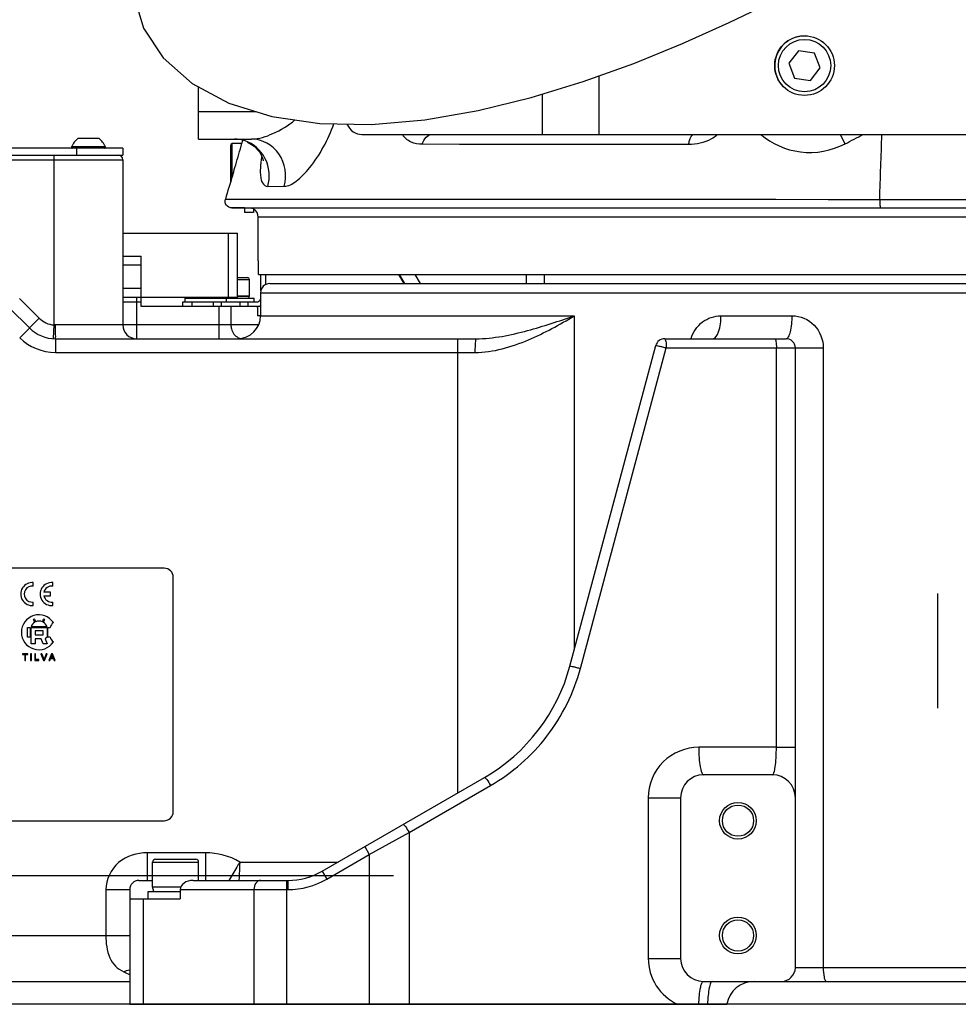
# Model space of a CAD drawing. Header units: millimetres. Extents: x 0 to 5940, y 0 to 4200.
# Tile 61 of 87: x 2510 to 2714, y 2198 to 2412. Entities that reach past the tile are written whole.
import ezdxf

# ---------------------------------------------------------------- set-up
doc = ezdxf.new("R2010")
doc.units = ezdxf.units.MM
doc.header["$LTSCALE"] = 326.7
doc.linetypes.add('CENTER', pattern=[0.6, 0.375, -0.075, 0.075, -0.075])
doc.layers.get('0').update_dxf_attribs({"linetype": 'CONTINUOUS'})
for name, color, linetype in [('03___PRT_ALL_CURVES', 7, 'CONTINUOUS'), ('304103000015DXF_CONTINUOUS_LINE', 7, 'CONTINUOUS'), ('304103000186DXF_CONTINUOUS_LINE', 7, 'CONTINUOUS'), ('304104000111DXF_CONTINUOUS_LINE', 7, 'CONTINUOUS'), ('304105000085DXF_CONTINUOUS_LINE', 7, 'CONTINUOUS'), ('304105000112DXF_CONTINUOUS_LINE', 7, 'CONTINUOUS'), ('304105000434DXF_CONTINUOUS_LINE', 7, 'CONTINUOUS'), ('304107000025DXF_CONTINUOUS_LINE', 7, 'CONTINUOUS'), ('304112000076DXF_CONTINUOUS_LINE', 7, 'CONTINUOUS'), ('501023000001DXF_CONTINUOUS_LINE', 7, 'CONTINUOUS'), ('501023000020DXF_CONTINUOUS_LINE', 7, 'CONTINUOUS'), ('501023000231DXF_CONTINUOUS_LINE', 7, 'CONTINUOUS'), ('501024000002DXF_CONTINUOUS_LINE', 7, 'CONTINUOUS'), ('504001000007DXF_CONTINUOUS_LINE', 7, 'CONTINUOUS'), ('504021000002DXF_CONTINUOUS_LINE', 7, 'CONTINUOUS'), ('604006000001DXF_CONTINUOUS_LINE', 7, 'CONTINUOUS'), ('604006000004DXF_CONTINUOUS_LINE', 7, 'CONTINUOUS'), ('604006000006DXF_CONTINUOUS_LINE', 7, 'CONTINUOUS'), ('604007000001DXF_CONTINUOUS_LINE', 7, 'CONTINUOUS'), ('626001000001DXF_CONTINUOUS_LINE', 7, 'CONTINUOUS'), ('LAY0001', 7, 'CONTINUOUS'), ('RB15-1-B-JSZL_DXF_DIMENSION', 7, 'CONTINUOUS'), ('XIANLAN_DXF_CONTINUOUS_LINE', 7, 'CONTINUOUS')]:
    doc.layers.add(name, color=color, linetype=linetype)
doc.styles.get("Standard").update_dxf_attribs({"font": 'txt', "width": 0.7})
doc.dimstyles.new('DIMSTYLE_9', dxfattribs={"dimtxt": 85, "dimasz": 45, "dimexe": 1.5, "dimexo": 0, "dimgap": 2.125, "dimtad": 1, "dimdec": 1, "dimdsep": 46, "dimtxsty": 'Standard', "dimblk": '_FILLED', "dimblk1": '_FILLED', "dimblk2": '_FILLED', "dimcen": 0.09, "dimclrt": 5, "dimazin": 2, "dimtp": 0.8, "dimtm": 0.8, "dimtfac": 1, "dimtdec": 1, "dimtofl": 0, "dimtmove": 0, "dimatfit": 3, "dimldrblk": '_FILLED', "dimfxl": 0, "dimtolj": 1, "dimarcsym": 0})

# ---------------------------------------------------------------- blocks, each defined once
blk = doc.blocks.new('_FILLED')
at = {"color": 0, "linetype": 'ByBlock'}
blk.add_solid([(0, 0), (-1, 0.1667), (-1, -0.1667)], dxfattribs=at)
blk = doc.blocks.new('*D19')
at = {"layer": 'RB15-1-B-JSZL_DXF_DIMENSION', "color": 2, "linetype": 'Continuous', "transparency": 16777216}
for p, q in [((2883.9, 2647.27), (2330.31, 2647.27)), ((2345.31, 2647.27), (2345.31, 2422.52)), ((2345.31, 2197.77), (2345.31, 2422.52)), ((2784.53, 2197.77), (2330.31, 2197.77))]:
    blk.add_line(p, q, dxfattribs=at)
at = {"layer": 'RB15-1-B-JSZL_DXF_DIMENSION', "color": 2, "linetype": 'Continuous', "transparency": 16777216, "xscale": 45, "yscale": 45, "zscale": 45}
for p, rotation in [((2345.31, 2647.27), 90), ((2345.31, 2197.77), 270)]:
    blk.add_blockref('_FILLED', p, dxfattribs=dict(at, rotation=rotation))

msp = doc.modelspace()

# ---------------------------------------------------------------- linework, layer by layer
at = {"layer": '03___PRT_ALL_CURVES', "color": 7, "linetype": 'CENTER'}
msp.add_line((2709.902, 2287.268), (2709.902, 2262.268), dxfattribs=at)
at = {"layer": '304103000015DXF_CONTINUOUS_LINE', "color": 9, "linetype": 'Continuous'}
for p, q in [((2452.402, 2381.768), (2532.402, 2381.768)), ((2517.402, 2382.768), (2517.402, 2345.778)), ((2514.18, 2347.232), (2509.866, 2351.546)), ((2535.402, 2351.768), (2535.402, 2342.768)), ((2562.402, 2352.768), (2875.402, 2352.768)), ((2532.402, 2350.768), (2536.402, 2350.768)), ((2553.349, 2349.768), (2553.349, 2342.768)), ((2555.947, 2349.768), (2555.947, 2345.768)), ((2514.18, 2347.232), (2509.937, 2342.989)), ((2562.402, 2347.768), (2630.757, 2347.768)), ((2630.757, 2347.768), (2630.757, 2275.05)), ((2662.698, 2347.768), (2678.202, 2347.768)), ((2517.402, 2345.778), (2517.216, 2342.817)), ((2561.925, 2345.768), (2517.663, 2345.768)), ((2517.716, 2342.768), (2517.716, 2339.768)), ((2605.412, 2243.847), (2605.412, 2342.768)), ((2632.072, 2270.933), (2650.784, 2340.768)), ((2650.784, 2340.768), (2684.985, 2340.768)), ((2674.77, 2253.767), (2674.77, 2340.768)), ((2684.985, 2340.768), (2684.985, 2205.768)), ((2517.716, 2339.768), (2609.104, 2339.768)), ((2674.77, 2253.767), (2657.86, 2253.768)), ((2674.77, 2253.768), (2678.902, 2253.768)), ((2594.778, 2235.198), (2612.503, 2245.431)), ((2646.86, 2242.768), (2646.86, 2207.768)), ((2646.86, 2242.768), (2653.902, 2242.768)), ((2586.096, 2230.385), (2594.778, 2235.198)), ((2594.778, 2235.198), (2594.778, 2197.768)), ((2585.096, 2232.117), (2586.096, 2230.385)), ((2537.717, 2230.768), (2537.717, 2224.768)), ((2550.39, 2230.768), (2537.717, 2230.768)), ((2550.39, 2230.768), (2550.39, 2224.768)), ((2557.873, 2228.768), (2579.294, 2228.768)), ((2576.847, 2225.045), (2586.096, 2230.385)), ((2586.096, 2230.385), (2586.096, 2197.768)), ((2575.847, 2226.777), (2576.847, 2225.045)), ((2568.044, 2224.768), (2568.044, 2197.768)), ((2568.347, 2224.768), (2568.347, 2222.768)), ((2528.728, 2222.768), (2528.728, 2212.768)), ((2528.728, 2222.768), (2533.902, 2222.768)), ((2544.902, 2222.768), (2568.347, 2222.768)), ((2560.973, 2222.768), (2560.973, 2197.768)), ((2536.831, 2220.768), (2536.831, 2197.768)), ((2451.402, 2212.768), (2528.728, 2212.768)), ((2528.728, 2212.768), (2533.902, 2212.768)), ((2646.86, 2207.768), (2653.902, 2207.768)), ((2678.902, 2205.768), (2758.902, 2205.768))]:
    msp.add_line(p, q, dxfattribs=at)
at = {"layer": '304103000015DXF_CONTINUOUS_LINE', "color": 7, "linetype": 'Continuous'}
for p, q in [((2532.402, 2381.768), (2532.402, 2345.768)), ((2564.402, 2354.768), (2873.402, 2354.768)), ((2536.402, 2349.768), (2536.402, 2351.768)), ((2562.402, 2352.768), (2562.402, 2347.768)), ((2507.745, 2349.425), (2512.059, 2345.111)), ((2562.402, 2349.768), (2536.402, 2349.768)), ((2561.728, 2349.768), (2561.728, 2347.768)), ((2562.402, 2347.768), (2561.728, 2347.768)), ((2517.716, 2342.768), (2609.35, 2342.768)), ((2650.437, 2342.768), (2676.902, 2342.768)), ((2629.793, 2271.451), (2648.505, 2341.285)), ((2678.902, 2205.768), (2678.902, 2340.768)), ((2575.847, 2226.777), (2611.155, 2247.163)), ((2673.902, 2247.768), (2658.902, 2247.768)), ((2653.902, 2242.768), (2653.902, 2207.768)), ((2535.902, 2224.768), (2538.902, 2224.768)), ((2547.73, 2224.768), (2568.347, 2224.768)), ((2533.902, 2222.768), (2533.902, 2197.768)), ((2544.902, 2222.768), (2544.902, 2220.768)), ((2533.902, 2220.768), (2544.902, 2220.768)), ((2451.402, 2202.768), (2533.902, 2202.768)), ((2658.902, 2202.768), (2778.902, 2202.768)), ((2533.902, 2197.768), (2663.986, 2197.768))]:
    msp.add_line(p, q, dxfattribs=at)
at = {"layer": '304103000015DXF_CONTINUOUS_LINE', "color": 9, "linetype": 'Continuous'}
msp.add_lwpolyline([(2517.663, 2345.768), (2517.535, 2345.77), (2517.402, 2345.778)], dxfattribs=at)
at = {"layer": '304103000015DXF_CONTINUOUS_LINE', "color": 7, "linetype": 'Continuous'}
for centre, radius in [((2666.402, 2237.768), 4), ((2666.402, 2237.768), 3.4), ((2666.402, 2212.768), 4), ((2666.402, 2212.768), 3.4)]:
    msp.add_circle(centre, radius, dxfattribs=at)
for centre, radius, start, end in [((2531.402, 2381.768), 1, 0, 90), ((2564.402, 2352.768), 2, 90, 180), ((2557.402, 2347.768), 5, 270, 360), ((2517.716, 2350.768), 8, 225, 270), ((2535.402, 2345.768), 3, 180, 270), ((2650.437, 2340.768), 2, 90, 165), ((2676.902, 2340.768), 2, 0, 90), ((2591.156, 2281.804), 40, 299.99955, 344.99999), ((2658.902, 2242.768), 5, 90, 180), ((2673.902, 2242.768), 5, 0, 90), ((2568.347, 2239.768), 15, 270, 300), ((2535.902, 2222.768), 2, 90, 180), ((2658.902, 2207.768), 5, 180, 270), ((2675.902, 2205.768), 3, 270, 360), ((2669.902, 2196.768), 6, 90, 170.40593)]:
    msp.add_arc(centre, radius, start, end, dxfattribs=at)
at = {"layer": '304103000015DXF_CONTINUOUS_LINE', "color": 9, "linetype": 'Continuous'}
for centre, radius, start, end in [((2517.716, 2350.768), 5, 225, 266.4028), ((2517.716, 2350.768), 11, 225, 270), ((2558.569, 2345.127), 2.362, 244.46667, 257.78972), ((2568.347, 2239.768), 17, 270, 300), ((2540.572, 2221.47), 18.444, 244.35117, 248.74864)]:
    msp.add_arc(centre, radius, start, end, dxfattribs=at)
at = {"layer": '304103000015DXF_CONTINUOUS_LINE', "color": 7, "linetype": 'Continuous'}
msp.add_ellipse((2547.73, 2222.768), major_axis=(2.828, 0), ratio=0.7071068, start_param=1.5707963, end_param=3.1415927, dxfattribs=at)
at = {"layer": '304103000015DXF_CONTINUOUS_LINE', "color": 9, "linetype": 'Continuous'}
for points, knots in [([(2609.104, 2339.768), (2613.109, 2339.768), (2620.783, 2342.095), (2627.547, 2345.829), (2630.757, 2347.768)], [0, 0, 0, 0, 0.5164239, 1, 1, 1, 1]), ([(2609.351, 2342.768), (2613.137, 2342.768), (2620.437, 2344.299), (2627.393, 2346.6), (2630.757, 2347.768)], [0, 0, 0, 0, 0.5153287, 1, 1, 1, 1]), ([(2656.201, 2342.779), (2656.61, 2344.187), (2658.331, 2346.776), (2661.285, 2347.768), (2662.698, 2347.768)], [0, 0, 0, 0, 0.5092032, 1, 1, 1, 1]), ([(2660.902, 2342.768), (2661.548, 2342.768), (2662.604, 2344.947), (2662.698, 2346.576), (2662.698, 2347.768)], [0, 0, 0, 0, 0.3515997, 1, 1, 1, 1]), ([(2676.902, 2342.768), (2677.111, 2342.768), (2677.577, 2343.309), (2678.048, 2344.963), (2678.202, 2346.582), (2678.202, 2347.768)], [0, 0, 0, 0, 0.117196, 0.3347732, 1, 1, 1, 1]), ([(2678.202, 2347.768), (2679.94, 2347.768), (2683.589, 2346.22), (2684.985, 2342.546), (2684.985, 2340.768)], [0, 0, 0, 0, 0.4942655, 1, 1, 1, 1]), ([(2517.663, 2345.768), (2517.663, 2345.573), (2517.665, 2344.866), (2517.67, 2344.159), (2517.679, 2343.646)], [0, 0, 0, 0, 0.2753207, 1, 1, 1, 1]), ([(2555.947, 2345.768), (2555.947, 2345.475), (2556.075, 2344.384), (2556.824, 2343.343), (2557.551, 2342.996)], [0, 0, 0, 0, 0.2663418, 1, 1, 1, 1]), ([(2517.679, 2343.646), (2517.682, 2343.43), (2517.778, 2343.244), (2517.639, 2342.768), (2517.716, 2342.768)], [0, 0, 0, 0, 0.7394378, 1, 1, 1, 1]), ([(2609.35, 2342.768), (2609.268, 2342.768), (2609.251, 2342.322), (2609.146, 2341.83), (2609.12, 2340.84), (2609.104, 2340.15), (2609.104, 2339.768)], [0, 0, 0, 0, 0.0816565, 0.2982408, 0.6204489, 1, 1, 1, 1]), ([(2650.437, 2342.768), (2650.504, 2342.768), (2650.622, 2342.513), (2650.743, 2341.901), (2650.784, 2341.24), (2650.784, 2340.768)], [0, 0, 0, 0, 0.097734, 0.3143741, 1, 1, 1, 1]), ([(2674.423, 2342.768), (2674.49, 2342.768), (2674.608, 2342.513), (2674.729, 2341.901), (2674.77, 2341.24), (2674.77, 2340.768)], [0, 0, 0, 0, 0.0977276, 0.3143463, 1, 1, 1, 1]), ([(2648.505, 2341.285), (2648.521, 2341.347), (2648.869, 2341.19), (2649.252, 2341.191), (2649.996, 2340.969), (2650.507, 2340.844), (2650.784, 2340.768)], [0, 0, 0, 0, 0.081389, 0.3054329, 0.6317635, 1, 1, 1, 1]), ([(2612.503, 2245.431), (2617.221, 2248.155), (2625.691, 2255.549), (2630.654, 2265.643), (2632.072, 2270.933)], [0, 0, 0, 0, 0.4986643, 1, 1, 1, 1]), ([(2629.793, 2271.451), (2629.809, 2271.512), (2630.157, 2271.355), (2630.54, 2271.357), (2631.284, 2271.135), (2631.795, 2271.01), (2632.072, 2270.933)], [0, 0, 0, 0, 0.0811948, 0.3053506, 0.6317948, 1, 1, 1, 1]), ([(2657.86, 2253.768), (2655.067, 2253.768), (2649.222, 2251.436), (2646.86, 2245.587), (2646.86, 2242.768)], [0, 0, 0, 0, 0.4976844, 1, 1, 1, 1]), ([(2657.86, 2253.768), (2657.86, 2253.002), (2657.899, 2251.6), (2658.119, 2249.678), (2658.346, 2248.532), (2658.7, 2247.768), (2658.902, 2247.768)], [0, 0, 0, 0, 0.3701739, 0.685799, 0.9023144, 1, 1, 1, 1]), ([(2673.902, 2247.768), (2674.084, 2247.768), (2674.352, 2248.544), (2674.554, 2249.629), (2674.735, 2251.573), (2674.77, 2252.985), (2674.77, 2253.767)], [0, 0, 0, 0, 0.0886132, 0.2997351, 0.6182533, 1, 1, 1, 1]), ([(2611.156, 2247.163), (2611.216, 2247.198), (2611.448, 2246.988), (2611.868, 2246.49), (2612.254, 2245.875), (2612.503, 2245.431)], [0, 0, 0, 0, 0.0936658, 0.3137655, 1, 1, 1, 1]), ([(2593.431, 2236.93), (2593.491, 2236.964), (2593.724, 2236.754), (2594.144, 2236.257), (2594.53, 2235.642), (2594.778, 2235.198)], [0, 0, 0, 0, 0.0936658, 0.3137655, 1, 1, 1, 1]), ([(2537.717, 2230.768), (2535.527, 2230.768), (2530.888, 2229.501), (2528.728, 2224.939), (2528.728, 2222.768)], [0, 0, 0, 0, 0.5020766, 1, 1, 1, 1]), ([(2557.873, 2228.768), (2557.66, 2228.381), (2556.887, 2227.029), (2556.099, 2225.687), (2555.517, 2224.736)], [0, 0, 0, 0, 0.2839525, 1, 1, 1, 1]), ([(2557.873, 2228.768), (2557.852, 2228.402), (2557.791, 2227.06), (2557.725, 2225.718), (2557.677, 2224.741)], [0, 0, 0, 0, 0.2723495, 1, 1, 1, 1]), ([(2562.387, 2224.768), (2562.001, 2224.768), (2561.16, 2224.172), (2560.973, 2223.259), (2560.973, 2222.768)], [0, 0, 0, 0, 0.4402325, 1, 1, 1, 1]), ([(2528.728, 2212.768), (2528.727, 2211.129), (2528.945, 2208.656), (2530.672, 2205.984), (2531.931, 2205.16), (2532.588, 2204.844)], [0, 0, 0, 0, 0.5278362, 0.7649838, 1, 1, 1, 1]), ([(2646.86, 2207.768), (2646.86, 2205.697), (2648.08, 2201.48), (2651.408, 2198.624), (2653.278, 2197.768)], [0, 0, 0, 0, 0.5017473, 1, 1, 1, 1]), ([(2684.985, 2205.768), (2684.985, 2205.058), (2685.065, 2204.08), (2685.291, 2203.12), (2685.523, 2202.768), (2685.636, 2202.768)], [0, 0, 0, 0, 0.6758779, 0.8928306, 1, 1, 1, 1]), ([(2657.873, 2197.768), (2657.893, 2198.426), (2657.956, 2199.614), (2658.186, 2201.211), (2658.4, 2202.175), (2658.731, 2202.768), (2658.901, 2202.768)], [0, 0, 0, 0, 0.3791336, 0.6911825, 0.9018272, 1, 1, 1, 1]), ([(2660.812, 2202.768), (2660.641, 2202.768), (2660.311, 2202.175), (2660.097, 2201.211), (2659.867, 2199.614), (2659.804, 2198.426), (2659.785, 2197.768)], [0, 0, 0, 0, 0.0981687, 0.3088112, 0.6208615, 1, 1, 1, 1])]:
    msp.add_open_spline(points, degree=3, knots=knots, dxfattribs=at)
for points in [[(2557.873, 2228.768), (2555.682, 2230.133), (2552.972, 2230.768), (2550.39, 2230.768)], [(2532.588, 2204.844), (2533.007, 2205.046), (2533.454, 2205.205), (2533.911, 2205.291)]]:
    msp.add_open_spline(points, degree=3, dxfattribs=at)
at = {"layer": '304103000186DXF_CONTINUOUS_LINE', "color": 7, "linetype": 'Continuous'}
for p, q in [((2548.902, 2386.268), (2548.902, 2397.598)), ((2548.902, 2386.268), (2560.456, 2386.268)), ((2556.176, 2371.268), (2899.902, 2371.268)), ((2560.902, 2371.124), (2560.902, 2371.016)), ((2561.902, 2359.768), (2561.902, 2369.268)), ((2561.902, 2359.768), (2561.931, 2359.768)), ((2561.931, 2356.768), (2561.931, 2359.768)), ((2561.931, 2356.768), (2875.9, 2356.768)), ((2593.715, 2354.768), (2592.561, 2356.768))]:
    msp.add_line(p, q, dxfattribs=at)
at = {"layer": '304103000186DXF_CONTINUOUS_LINE', "color": 9, "linetype": 'Continuous'}
for p, q in [((2548.902, 2392.268), (2561.277, 2392.268)), ((2655.678, 2385.057), (2597.645, 2385.121)), ((2563.976, 2375.954), (2567.547, 2375.965)), ((2554.734, 2373.203), (2674.016, 2373.138)), ((2674.016, 2373.138), (2674.688, 2373.137)), ((2674.016, 2373.138), (2697.286, 2373.126)), ((2674.688, 2373.137), (2686.082, 2373.132)), ((2686.082, 2373.132), (2697.286, 2373.126)), ((2875.902, 2369.268), (2561.902, 2369.268)), ((2592.577, 2356.768), (2593.732, 2354.768)), ((2596.041, 2356.768), (2597.196, 2354.768)), ((2620.312, 2354.768), (2620.312, 2356.768)), ((2624.295, 2354.768), (2624.295, 2356.768))]:
    msp.add_line(p, q, dxfattribs=at)
at = {"layer": '304103000186DXF_CONTINUOUS_LINE', "color": 7, "linetype": 'Continuous'}
msp.add_lwpolyline([(2559.47, 2385.668), (2561.018, 2384.691), (2562.14, 2383.47), (2562.759, 2382.335), (2562.972, 2381.638), (2562.991, 2381.517)], dxfattribs=at)
at = {"layer": '304103000186DXF_CONTINUOUS_LINE', "color": 9, "linetype": 'Continuous'}
for points in [[(2655.678, 2385.057), (2621.13, 2385.094), (2613.479, 2385.103), (2605.728, 2385.112), (2597.645, 2385.121)], [(2564.062, 2373.198), (2568.461, 2373.195), (2573.611, 2373.192), (2579.532, 2373.188), (2586.414, 2373.184), (2633.297, 2373.158)], [(2633.297, 2373.158), (2652.257, 2373.148), (2674.016, 2373.138)]]:
    msp.add_lwpolyline(points, dxfattribs=at)
at = {"layer": '304103000186DXF_CONTINUOUS_LINE', "color": 7, "linetype": 'Continuous'}
for centre, radius, start, end in [((2358.049, 2439.735), 207.544, 344.63926, 344.84364), ((2357.178, 2439.971), 208.447, 344.84372, 344.98766), ((3699.817, 2025.179), 1196.802, 162.840858, 163.094434), ((2559.902, 2369.268), 2, 0, 60)]:
    msp.add_arc(centre, radius, start, end, dxfattribs=at)
at = {"layer": '304103000186DXF_CONTINUOUS_LINE', "color": 9, "linetype": 'Continuous'}
for centre, radius, start, end in [((2585.327, 2334.825), 115.945, 25.76347, 26.89268), ((2586.782, 2378.421), 24.464, 172.62485, 173.68733), ((2590.931, 2377.874), 28.649, 170.83022, 172.60598)]:
    msp.add_arc(centre, radius, start, end, dxfattribs=at)
for points, knots in [([(2560.456, 2386.268), (2562.052, 2386.268), (2565.451, 2387.428), (2568.438, 2389.218), (2569.879, 2390.417)], [0, 0, 0, 0, 0.4600083, 1, 1, 1, 1]), ([(2567.547, 2375.965), (2568.484, 2375.968), (2570.653, 2377.243), (2574.682, 2381.562), (2577.142, 2386.149), (2578.381, 2389.585)], [0, 0, 0, 0, 0.156929, 0.3888284, 1, 1, 1, 1]), ([(2563.976, 2375.954), (2564.531, 2377.894), (2564.207, 2382.283), (2560.893, 2385.257), (2559.039, 2385.885)], [0, 0, 0, 0, 0.5076365, 1, 1, 1, 1]), ([(2567.547, 2375.965), (2568.187, 2378.267), (2567.509, 2383.582), (2562.71, 2386.268), (2560.456, 2386.268)], [0, 0, 0, 0, 0.5146685, 1, 1, 1, 1]), ([(2597.645, 2385.121), (2596.81, 2385.122), (2595.1, 2385.386), (2593.749, 2386.548), (2593.301, 2387.25)], [0, 0, 0, 0, 0.5006172, 1, 1, 1, 1]), ([(2597.645, 2385.121), (2597.773, 2385.691), (2598.243, 2386.734), (2599.325, 2387.268), (2599.819, 2387.268)], [0, 0, 0, 0, 0.5420097, 1, 1, 1, 1]), ([(2655.678, 2385.057), (2655.71, 2385.355), (2655.838, 2386.12), (2656.274, 2387.268), (2656.825, 2387.268)], [0, 0, 0, 0, 0.3523999, 1, 1, 1, 1]), ([(2661.966, 2387.231), (2661.525, 2386.849), (2659.662, 2385.568), (2657.341, 2385.055), (2655.678, 2385.057)], [0, 0, 0, 0, 0.2595531, 1, 1, 1, 1]), ([(2671.363, 2387.259), (2673.773, 2385.235), (2680.03, 2382.433), (2686.82, 2383.704), (2689.747, 2385.221)], [0, 0, 0, 0, 0.4884308, 1, 1, 1, 1]), ([(2562.466, 2381.111), (2562.387, 2380.388), (2562.301, 2379.226), (2562.443, 2377.737), (2562.741, 2376.543), (2563.514, 2375.952), (2563.976, 2375.954)], [0, 0, 0, 0, 0.3725019, 0.5938787, 0.7635703, 1, 1, 1, 1]), ([(2697.286, 2373.126), (2697.272, 2372.698), (2697.276, 2372.071), (2697.367, 2371.545), (2697.42, 2371.268), (2697.478, 2371.268)], [0, 0, 0, 0, 0.6803443, 0.9076243, 1, 1, 1, 1])]:
    msp.add_open_spline(points, degree=3, knots=knots, dxfattribs=at)
for points in [[(2559.039, 2385.885), (2558.306, 2386.133), (2557.523, 2386.265), (2556.749, 2386.268)], [(2689.747, 2385.221), (2691.063, 2385.904), (2692.379, 2386.586), (2693.696, 2387.268)], [(2697.286, 2373.126), (2697.438, 2377.84), (2697.595, 2382.555), (2697.755, 2387.268)], [(2697.286, 2373.126), (2705.907, 2373.122), (2714.528, 2373.116), (2723.149, 2373.107)]]:
    msp.add_open_spline(points, degree=3, dxfattribs=at)
at = {"layer": '304103000186DXF_CONTINUOUS_LINE', "color": 7, "linetype": 'Continuous'}
for points, knots in [([(2556.286, 2378.268), (2556.469, 2378.861), (2557.124, 2381.017), (2557.747, 2383.183), (2558.179, 2384.757)], [0, 0, 0, 0, 0.2754003, 1, 1, 1, 1]), ([(2556.172, 2371.268), (2555.722, 2371.268), (2554.768, 2371.727), (2554.603, 2372.773), (2554.734, 2373.203)], [0, 0, 0, 0, 0.5000787, 1, 1, 1, 1])]:
    msp.add_open_spline(points, degree=3, knots=knots, dxfattribs=at)
msp.add_open_spline([(2560.157, 2371.268), (2560.41, 2371.268), (2560.667, 2371.218), (2560.902, 2371.124)], degree=3, dxfattribs=at)
at = {"layer": '304104000111DXF_CONTINUOUS_LINE', "color": 7, "linetype": 'Continuous'}
for p, q in [((2532.402, 2365.768), (2557.402, 2365.768)), ((2555.402, 2351.768), (2555.402, 2365.768)), ((2557.402, 2351.768), (2557.402, 2365.768)), ((2557.402, 2351.768), (2536.402, 2351.768))]:
    msp.add_line(p, q, dxfattribs=at)
at = {"layer": '304105000085DXF_CONTINUOUS_LINE', "color": 9, "linetype": 'Continuous'}
for p, q in [((2636.067, 2399.981), (2636.067, 2387.268)), ((2623.754, 2396.018), (2623.754, 2387.268))]:
    msp.add_line(p, q, dxfattribs=at)
at = {"layer": '304105000085DXF_CONTINUOUS_LINE', "color": 7, "linetype": 'Continuous'}
msp.add_line((2584.483, 2387.268), (2787.902, 2387.268), dxfattribs=at)
msp.add_open_spline([(2581.187, 2389.528), (2581.521, 2388.881), (2582.423, 2387.748), (2583.827, 2387.268), (2584.483, 2387.268)], degree=3, knots=[0, 0, 0, 0, 0.5262766, 1, 1, 1, 1], dxfattribs=at)
at = {"layer": '304105000112DXF_CONTINUOUS_LINE', "color": 7, "linetype": 'Continuous'}
for p, q in [((2532.402, 2384.268), (2452.402, 2384.268)), ((2522.402, 2382.768), (2522.402, 2384.268)), ((2532.402, 2384.268), (2532.402, 2382.768)), ((2452.402, 2382.768), (2532.402, 2382.768))]:
    msp.add_line(p, q, dxfattribs=at)
at = {"layer": '304105000434DXF_CONTINUOUS_LINE', "color": 7, "linetype": 'Continuous'}
for p, q in [((2562.491, 2353.216), (2562.491, 2356.768)), ((2563.491, 2356.768), (2563.491, 2354.518)), ((2545.491, 2349.768), (2545.491, 2350.768)), ((2545.491, 2350.768), (2561.491, 2350.768))]:
    msp.add_line(p, q, dxfattribs=at)
at = {"layer": '304105000434DXF_CONTINUOUS_LINE', "color": 9, "linetype": 'Continuous'}
for p, q in [((2547.491, 2349.768), (2547.491, 2350.768)), ((2552.14, 2349.768), (2552.14, 2350.768)), ((2553.872, 2349.768), (2553.872, 2350.768)), ((2557.914, 2350.768), (2557.914, 2349.768)), ((2559.646, 2350.768), (2559.646, 2349.768))]:
    msp.add_line(p, q, dxfattribs=at)
at = {"layer": '304105000434DXF_CONTINUOUS_LINE', "color": 7, "linetype": 'Continuous'}
for radius, end in [(1, 335.99467), (2, 294.54782)]:
    msp.add_arc((2561.491, 2351.768), radius, 270, end, dxfattribs=at)
at = {"layer": '304107000025DXF_CONTINUOUS_LINE', "color": 7, "linetype": 'Continuous'}
for p, q in [((2532.402, 2360.768), (2536.402, 2360.768)), ((2536.402, 2351.768), (2536.402, 2360.768)), ((2536.402, 2358.768), (2532.402, 2358.768)), ((2532.402, 2353.768), (2536.402, 2353.768)), ((2536.402, 2351.768), (2532.402, 2351.768))]:
    msp.add_line(p, q, dxfattribs=at)
at = {"layer": '304112000076DXF_CONTINUOUS_LINE', "color": 7, "linetype": 'Continuous'}
for p, q in [((2541.402, 2292.768), (2470.402, 2292.768)), ((2512.902, 2288.875), (2512.902, 2289.63)), ((2517.152, 2288.875), (2517.152, 2289.63)), ((2543.402, 2239.768), (2543.402, 2290.768)), ((2516.652, 2287.518), (2515.193, 2287.518)), ((2515.193, 2286.768), (2516.652, 2286.768)), ((2516.652, 2286.768), (2516.652, 2287.518)), ((2512.902, 2284.655), (2512.902, 2285.411)), ((2517.152, 2284.655), (2517.152, 2285.411)), ((2513.238, 2281.026), (2512.975, 2281.553)), ((2513.154, 2281.642), (2513.417, 2281.115)), ((2514.887, 2281.115), (2515.149, 2281.642)), ((2515.328, 2281.553), (2515.066, 2281.026)), ((2511.632, 2277.768), (2511.632, 2279.868)), ((2511.632, 2279.868), (2512.252, 2279.868)), ((2512.252, 2279.868), (2512.252, 2277.768)), ((2515.902, 2280.018), (2512.402, 2280.018)), ((2512.402, 2276.268), (2512.402, 2279.868)), ((2512.402, 2279.868), (2515.902, 2279.868)), ((2513.322, 2279.138), (2513.322, 2278.238)), ((2515.052, 2279.138), (2513.322, 2279.138)), ((2513.322, 2278.238), (2515.052, 2278.238)), ((2515.052, 2278.238), (2515.052, 2279.138)), ((2515.902, 2279.868), (2515.902, 2277.768)), ((2516.052, 2277.768), (2516.052, 2279.868)), ((2516.052, 2279.868), (2516.552, 2279.868)), ((2512.252, 2277.768), (2511.632, 2277.768)), ((2513.302, 2276.268), (2512.402, 2276.268)), ((2513.302, 2277.368), (2513.302, 2276.268)), ((2514.602, 2277.368), (2513.302, 2277.368)), ((2515.024, 2276.268), (2514.602, 2277.368)), ((2515.924, 2276.268), (2515.024, 2276.268)), ((2515.902, 2277.768), (2515.502, 2277.368)), ((2515.502, 2277.368), (2515.924, 2276.268)), ((2516.552, 2277.768), (2516.052, 2277.768)), ((2510.542, 2274.148), (2510.542, 2273.975)), ((2511.699, 2274.148), (2510.542, 2274.148)), ((2510.542, 2273.975), (2511.023, 2273.975)), ((2511.023, 2273.975), (2511.023, 2272.688)), ((2511.216, 2272.688), (2511.216, 2273.975)), ((2511.216, 2273.975), (2511.699, 2273.975)), ((2511.699, 2273.975), (2511.699, 2274.148)), ((2512.304, 2274.148), (2512.304, 2272.688)), ((2512.498, 2274.148), (2512.304, 2274.148)), ((2512.498, 2272.688), (2512.498, 2274.148)), ((2513.204, 2274.148), (2513.204, 2272.688)), ((2513.398, 2274.148), (2513.204, 2274.148)), ((2513.398, 2272.86), (2513.398, 2274.148)), ((2514.572, 2274.148), (2515.138, 2272.688)), ((2514.782, 2274.148), (2514.572, 2274.148)), ((2515.161, 2273.087), (2514.782, 2274.148)), ((2515.711, 2274.148), (2515.317, 2273.087)), ((2515.336, 2272.688), (2515.908, 2274.148)), ((2515.908, 2274.148), (2515.711, 2274.148)), ((2516.856, 2274.148), (2516.295, 2272.688)), ((2516.717, 2273.287), (2516.877, 2273.715)), ((2517.064, 2274.148), (2516.856, 2274.148)), ((2517.662, 2272.688), (2517.064, 2274.148)), ((2511.023, 2272.688), (2511.216, 2272.688)), ((2512.304, 2272.688), (2512.498, 2272.688)), ((2513.204, 2272.688), (2514.117, 2272.688)), ((2514.117, 2272.86), (2513.398, 2272.86)), ((2514.117, 2272.688), (2514.117, 2272.86)), ((2515.138, 2272.688), (2515.336, 2272.688)), ((2516.295, 2272.688), (2516.5, 2272.688)), ((2516.5, 2272.688), (2516.661, 2273.13)), ((2516.661, 2273.13), (2517.271, 2273.13)), ((2517.212, 2273.287), (2516.717, 2273.287)), ((2517.059, 2273.692), (2517.212, 2273.287)), ((2517.271, 2273.13), (2517.442, 2272.688)), ((2517.442, 2272.688), (2517.662, 2272.688)), ((2470.402, 2237.768), (2541.402, 2237.768))]:
    msp.add_line(p, q, dxfattribs=at)
for centre, radius, start, end in [((2541.402, 2290.768), 2, 0, 90), ((2512.652, 2287.143), 2.5, 84.26083, 275.73917), ((2512.652, 2287.143), 1.75, 81.78679, 278.21321), ((2516.902, 2287.143), 2.5, 84.26083, 275.73917), ((2516.902, 2287.143), 1.75, 81.78679, 167.62637), ((2516.902, 2287.143), 1.75, 192.37363, 278.21321), ((2514.102, 2278.818), 3.8, 33.54774, 326.45226), ((2514.152, 2279.418), 1.85, 119.59858, 161.07536), ((2513.065, 2281.598), 0.1, 26.5, 206.5), ((2514.152, 2279.418), 1.85, 66.59858, 113.40142), ((2514.152, 2279.418), 1.85, 18.92464, 60.40142), ((2515.239, 2281.598), 0.1, 333.5, 153.5), ((2518.907, 2279.029), 2.5, 130.9402, 160.40351), ((2518.907, 2278.606), 2.5, 199.59649, 229.0598), ((2511.638, 2271.824), 3.743, 15.8711, 19.71444), ((2541.402, 2239.768), 2, 270, 360)]:
    msp.add_arc(centre, radius, start, end, dxfattribs=at)
for points in [[(2516.877, 2273.715), (2516.911, 2273.807), (2516.937, 2273.901), (2516.956, 2273.994)], [(2516.956, 2273.994), (2516.978, 2273.915), (2517.013, 2273.814), (2517.059, 2273.692)], [(2515.317, 2273.087), (2515.287, 2273.007), (2515.26, 2272.928), (2515.238, 2272.848)]]:
    msp.add_open_spline(points, degree=3, dxfattribs=at)
at = {"layer": '501023000001DXF_CONTINUOUS_LINE', "color": 7, "linetype": 'Continuous'}
for p, q in [((2538.902, 2223.368), (2538.902, 2228.768)), ((2539.502, 2229.368), (2548.302, 2229.368)), ((2548.902, 2224.768), (2548.902, 2228.768)), ((2538.902, 2223.368), (2545.034, 2223.368))]:
    msp.add_line(p, q, dxfattribs=at)
at = {"layer": '501023000001DXF_CONTINUOUS_LINE', "color": 9, "linetype": 'Continuous'}
msp.add_line((2538.902, 2228.768), (2548.902, 2228.768), dxfattribs=at)
at = {"layer": '501023000001DXF_CONTINUOUS_LINE', "color": 7, "linetype": 'Continuous'}
for centre, start, end in [((2539.502, 2228.768), 90, 180), ((2548.302, 2228.768), 0, 90)]:
    msp.add_arc(centre, 0.6, start, end, dxfattribs=at)
at = {"layer": '501023000020DXF_CONTINUOUS_LINE', "color": 7, "linetype": 'Continuous'}
for p, q in [((2557.402, 2356.068), (2559.591, 2356.068)), ((2559.991, 2352.068), (2559.991, 2355.668)), ((2557.402, 2352.068), (2559.991, 2352.068))]:
    msp.add_line(p, q, dxfattribs=at)
at = {"layer": '501023000020DXF_CONTINUOUS_LINE', "color": 9, "linetype": 'Continuous'}
msp.add_line((2557.402, 2355.668), (2559.991, 2355.668), dxfattribs=at)
at = {"layer": '501023000020DXF_CONTINUOUS_LINE', "color": 7, "linetype": 'Continuous'}
msp.add_arc((2559.591, 2355.668), 0.4, 0, 90, dxfattribs=at)
at = {"layer": '501023000231DXF_CONTINUOUS_LINE', "color": 7, "linetype": 'Continuous'}
for p, q in [((2679.625, 2405.488), (2677.475, 2402.772)), ((2683.052, 2404.984), (2679.625, 2405.488)), ((2684.329, 2401.763), (2683.052, 2404.984)), ((2677.475, 2402.772), (2678.752, 2399.552)), ((2682.179, 2399.047), (2684.329, 2401.763)), ((2678.752, 2399.552), (2682.179, 2399.047))]:
    msp.add_line(p, q, dxfattribs=at)
msp.add_circle((2680.902, 2402.268), 6.5, dxfattribs=at)
at = {"layer": '501023000231DXF_CONTINUOUS_LINE', "color": 9, "linetype": 'Continuous'}
msp.add_circle((2680.902, 2402.268), 5.7, dxfattribs=at)
at = {"layer": '501024000002DXF_CONTINUOUS_LINE', "color": 7, "linetype": 'Continuous'}
msp.add_line((2522.652, 2386.468), (2527.152, 2386.468), dxfattribs=at)
at = {"layer": '501024000002DXF_CONTINUOUS_LINE', "color": 9, "linetype": 'Continuous'}
msp.add_line((2528.594, 2384.546), (2521.21, 2384.546), dxfattribs=at)
at = {"layer": '501024000002DXF_CONTINUOUS_LINE', "color": 7, "linetype": 'Continuous'}
for centre, radius, start, end in [((2525.814, 2382.594), 5, 129.22172, 157.02574), ((2523.99, 2382.594), 5, 22.97426, 50.77828), ((2521.394, 2384.468), 0.2, 157.02574, 270), ((2528.41, 2384.468), 0.2, 270, 22.97426)]:
    msp.add_arc(centre, radius, start, end, dxfattribs=at)
at = {"layer": '504001000007DXF_CONTINUOUS_LINE', "color": 7, "linetype": 'Continuous'}
for p, q in [((2545.991, 2350.768), (2545.991, 2351.568)), ((2545.991, 2351.568), (2554.991, 2351.568)), ((2554.991, 2350.768), (2554.991, 2351.568)), ((2554.991, 2351.568), (2560.991, 2351.568)), ((2560.991, 2350.768), (2560.991, 2351.568))]:
    msp.add_line(p, q, dxfattribs=at)
at = {"layer": '504021000002DXF_CONTINUOUS_LINE', "color": 7, "linetype": 'Continuous'}
for p, q in [((2537.902, 2220.768), (2537.902, 2222.368)), ((2537.902, 2222.368), (2544.902, 2222.368))]:
    msp.add_line(p, q, dxfattribs=at)
at = {"layer": '604006000001DXF_CONTINUOUS_LINE', "color": 7, "linetype": 'Continuous'}
for p, q in [((2547.21, 2351.568), (2547.112, 2351.768)), ((2553.772, 2351.568), (2553.87, 2351.768)), ((2559.991, 2352.017), (2557.402, 2352.017)), ((2559.772, 2351.568), (2559.991, 2352.017)), ((2559.991, 2352.017), (2559.887, 2352.068))]:
    msp.add_line(p, q, dxfattribs=at)
at = {"layer": '604006000004DXF_CONTINUOUS_LINE', "color": 7, "linetype": 'Continuous'}
for start, end in [(88.56908, 231.62865), (50.34517, 52.73663)]:
    msp.add_arc((2680.902, 2402.268), 6.5, start, end, dxfattribs=at)
at = {"layer": '604006000006DXF_CONTINUOUS_LINE', "color": 7, "linetype": 'Continuous'}
for p, q in [((2538.902, 2223.329), (2539.038, 2223.368)), ((2539.179, 2222.368), (2538.902, 2223.329)), ((2538.902, 2223.329), (2545.022, 2223.329))]:
    msp.add_line(p, q, dxfattribs=at)
at = {"layer": '604007000001DXF_CONTINUOUS_LINE', "color": 7, "linetype": 'Continuous'}
for p, q in [((2558.902, 2371.268), (2558.902, 2370.268)), ((2560.902, 2370.268), (2558.902, 2370.268)), ((2560.902, 2371.023), (2560.902, 2370.268))]:
    msp.add_line(p, q, dxfattribs=at)
at = {"layer": '626001000001DXF_CONTINUOUS_LINE', "color": 9, "linetype": 'Continuous'}
msp.add_line((2556.202, 2377.996), (2556.202, 2385.268), dxfattribs=at)
at = {"layer": '626001000001DXF_CONTINUOUS_LINE', "color": 7, "linetype": 'Continuous'}
for p, q in [((2558.318, 2385.268), (2556.202, 2385.268)), ((2555.902, 2377.022), (2555.902, 2384.968)), ((2558.902, 2371.268), (2556.202, 2371.268))]:
    msp.add_line(p, q, dxfattribs=at)
msp.add_arc((2556.202, 2384.968), 0.3, 90, 180, dxfattribs=at)
at = {"layer": 'LAY0001', "color": 4, "linetype": 'Continuous'}
msp.add_line((2591.402, 2225.768), (2451.402, 2225.768), dxfattribs=at)
at = {"layer": 'XIANLAN_DXF_CONTINUOUS_LINE', "color": 7, "linetype": 'Continuous'}
msp.add_lwpolyline([(2534.772, 2417.517), (2536.928, 2410.453), (2541.194, 2403.949), (2547.477, 2398.364), (2555.489, 2394.055), (2564.889, 2391.152), (2575.346, 2389.642), (2586.555, 2389.455), (2598.165, 2390.462), (2609.83, 2392.467), (2621.385, 2395.291), (2632.711, 2398.769), (2643.707, 2402.742), (2654.296, 2407.076), (2664.458, 2411.639), (2674.199, 2416.325)], dxfattribs=at)

# ---------------------------------------------------------------- dimensions: what is measured, and where the dimension line sits
at = {"layer": 'RB15-1-B-JSZL_DXF_DIMENSION', "color": 2, "linetype": 'Continuous'}
dim = msp.add_linear_dim(base=(2345.314, 2647.268), p1=(2784.526, 2197.768), p2=(2883.902, 2647.268), angle=90, dimstyle='DIMSTYLE_9', dxfattribs=at)
dim.commit()
dim.dimension.update_dxf_attribs({"geometry": '*D19', "text_midpoint": (2345.314, 2273.768), "dimtype": 160})

doc.saveas('drawing.dxf')
